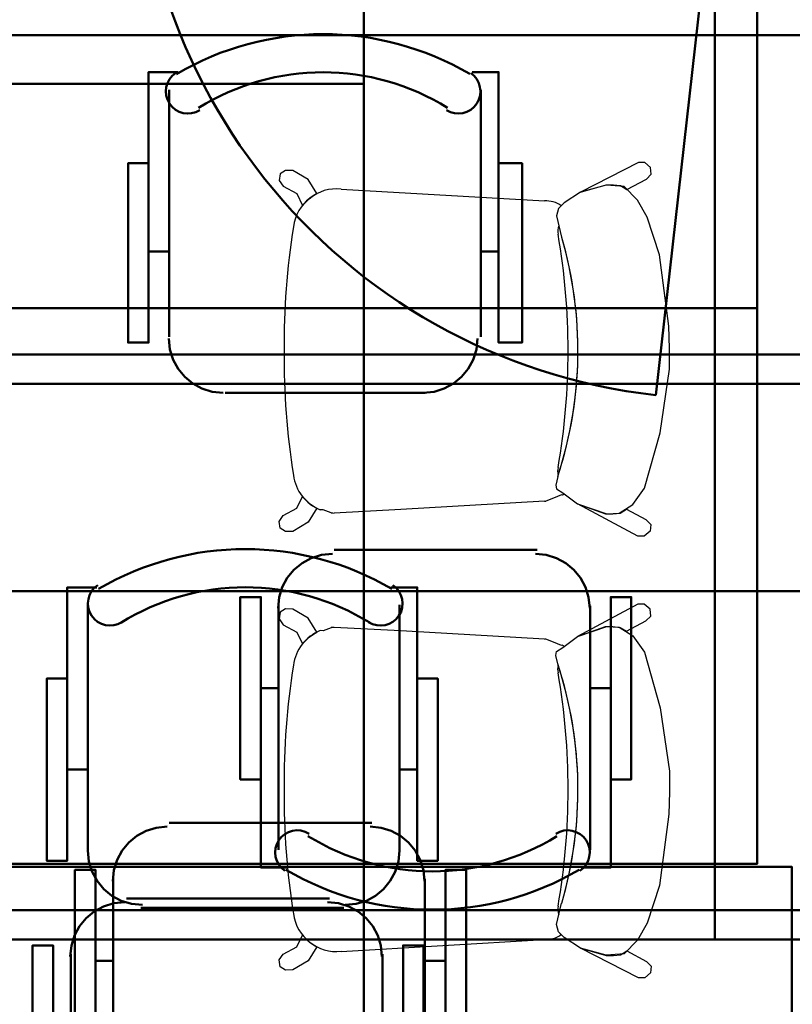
# Model space of a CAD drawing. Header units: metres. Extents: x -1 to 430, y -6 to 31.
# Tile 13 of 169: x 402.26 to 403.37, y 14.72 to 16.14. Entities that reach past the tile are written whole.
import ezdxf

# ---------------------------------------------------------------- set-up
doc = ezdxf.new("R2010")
doc.units = ezdxf.units.M
doc.linetypes.add('CONTINUA', pattern=[0])
for name, color, linetype, lineweight in [('3D P1 MURS NOUS', 7, 'CONTINUA', 25), ('P1 MOBLES', 7, 'CONTINUA', 25), ('P2 MOBLES 2D', 7, 'CONTINUA', 25), ('P3 MOBLES', 7, 'CONTINUA', 25), ('P4 MOBLES', 7, 'CONTINUA', 25), ('P5 MOBLES', 7, 'CONTINUA', 25), ('PA MOBLES', 7, 'CONTINUA', 25)]:
    doc.layers.add(name, color=color, linetype=linetype, lineweight=lineweight)

# ---------------------------------------------------------------- blocks, each defined once
blk = doc.blocks.new('OBJETO_COMPLEJO_47')
at = {"layer": 'P2 MOBLES 2D', "color": 202, "linetype": 'CONTINUA', "lineweight": 50, "transparency": 33554687}
for p, q in [((402.3299, 16.4393), (402.3299, 16.7906)), ((402.7787, 16.7906), (402.7787, 16.4393)), ((402.3045, 16.5578), (402.3299, 16.5578)), ((402.8083, 16.5578), (402.7787, 16.5578)), ((402.7025, 16.3588), (402.4104, 16.3588))]:
    blk.add_line(p, q, dxfattribs=at)
for points in [[(402.3045, 16.689), (402.2749, 16.689), (402.2749, 16.4266), (402.3045, 16.4266), (402.3045, 16.816), (402.3426, 16.816)], [(402.3391, 16.8204), (402.3342, 16.8164), (402.3303, 16.8115), (402.3275, 16.8062), (402.3257, 16.8004), (402.3251, 16.7943), (402.3256, 16.7883), (402.3273, 16.7823), (402.3303, 16.7766), (402.3343, 16.7717), (402.3391, 16.7677), (402.3444, 16.7648), (402.3502, 16.763), (402.3562, 16.7623), (402.3623, 16.7628), (402.3683, 16.7644), (402.374, 16.7673)], [(402.7291, 16.7673), (402.7348, 16.7644), (402.7408, 16.7628), (402.7469, 16.7623), (402.7529, 16.763), (402.7587, 16.7648), (402.764, 16.7677), (402.7688, 16.7717), (402.7728, 16.7766), (402.7758, 16.7823), (402.7775, 16.7883), (402.778, 16.7943), (402.7774, 16.8004), (402.7756, 16.8062), (402.7728, 16.8115), (402.7689, 16.8164), (402.764, 16.8204)], [(402.8083, 16.689), (402.8379, 16.689), (402.8379, 16.4266), (402.8083, 16.4266), (402.8083, 16.816), (402.766, 16.816)], [(402.3293, 16.4427), (402.3309, 16.4269), (402.3355, 16.4122), (402.3427, 16.3989), (402.3522, 16.3873), (402.3638, 16.3777), (402.3771, 16.3705), (402.3918, 16.366), (402.4076, 16.3644)], [(402.6997, 16.3644), (402.7155, 16.366), (402.7302, 16.3705), (402.7435, 16.3777), (402.7551, 16.3873), (402.7647, 16.3989), (402.7719, 16.4122), (402.7764, 16.4269), (402.778, 16.4427)]]:
    blk.add_lwpolyline(points, dxfattribs=at)
blk.add_lwpolyline([(403.257, 15.618), (401.8558, 15.618), (401.8558, 16.4181), (403.257, 16.4181), (403.257, 15.618)], close=True, dxfattribs=at)
for centre, radius, start, end in [((402.5516, 16.4599), 0.4167, 59.5738, 120.4458), ((402.5516, 16.4811), 0.3405, 58.2581, 121.7649)]:
    blk.add_arc(centre, radius, start, end, dxfattribs=at)
blk = doc.blocks.new('OBJETO_COMPLEJO_48')
at = {"layer": 'P2 MOBLES 2D', "color": 202, "linetype": 'CONTINUA', "lineweight": 50, "transparency": 33554687}
for p, q in [((402.7025, 14.8772), (402.4104, 14.8772)), ((402.3299, 14.7968), (402.3299, 14.4455)), ((402.7787, 14.4455), (402.7787, 14.7968)), ((402.3045, 14.6783), (402.3299, 14.6783)), ((402.8083, 14.6783), (402.7787, 14.6783))]:
    blk.add_line(p, q, dxfattribs=at)
blk.add_lwpolyline([(403.257, 15.618), (401.8558, 15.618), (401.8558, 14.818), (403.257, 14.818), (403.257, 15.618)], close=True, dxfattribs=at)
for points in [[(402.3293, 14.7934), (402.3309, 14.8092), (402.3355, 14.8239), (402.3427, 14.8372), (402.3522, 14.8488), (402.3638, 14.8583), (402.3771, 14.8656), (402.3918, 14.8701), (402.4076, 14.8717)], [(402.6997, 14.8717), (402.7155, 14.8701), (402.7302, 14.8656), (402.7435, 14.8583), (402.7551, 14.8488), (402.7647, 14.8372), (402.7719, 14.8239), (402.7764, 14.8092), (402.778, 14.7934)], [(402.3045, 14.547), (402.2749, 14.547), (402.2749, 14.8095), (402.3045, 14.8095), (402.3045, 14.4201), (402.3426, 14.4201)], [(402.8083, 14.547), (402.8379, 14.547), (402.8379, 14.8095), (402.8083, 14.8095), (402.8083, 14.4201), (402.766, 14.4201)], [(402.3391, 14.4157), (402.3342, 14.4197), (402.3303, 14.4245), (402.3275, 14.4299), (402.3257, 14.4357), (402.3251, 14.4417), (402.3256, 14.4478), (402.3273, 14.4538), (402.3303, 14.4594), (402.3343, 14.4644), (402.3391, 14.4684), (402.3444, 14.4713), (402.3502, 14.4731), (402.3562, 14.4738), (402.3623, 14.4733), (402.3683, 14.4716), (402.374, 14.4688)], [(402.7291, 14.4688), (402.7348, 14.4716), (402.7408, 14.4733), (402.7469, 14.4738), (402.7529, 14.4731), (402.7587, 14.4713), (402.764, 14.4684), (402.7688, 14.4644), (402.7728, 14.4594), (402.7758, 14.4538), (402.7775, 14.4478), (402.778, 14.4417), (402.7774, 14.4357), (402.7756, 14.4299), (402.7728, 14.4245), (402.7689, 14.4197), (402.764, 14.4157)]]:
    blk.add_lwpolyline(points, dxfattribs=at)
for centre, radius, start, end in [((402.5516, 14.755), 0.3405, 238.2351, 301.7419), ((402.5516, 14.7762), 0.4167, 239.5542, 300.4262)]:
    blk.add_arc(centre, radius, start, end, dxfattribs=at)
blk = doc.blocks.new('OBJETO_COMPLEJO_49')
at = {"layer": 'P2 MOBLES 2D', "color": 202, "linetype": 'CONTINUA', "lineweight": 50, "transparency": 33554687}
for p, q in [((403.7311, 16.4393), (403.7311, 16.7906)), ((404.1798, 16.7906), (404.1798, 16.4393)), ((403.7057, 16.5578), (403.7311, 16.5578)), ((404.2095, 16.5578), (404.1798, 16.5578)), ((404.1036, 16.3588), (403.8116, 16.3588))]:
    blk.add_line(p, q, dxfattribs=at)
for points in [[(403.7057, 16.689), (403.6761, 16.689), (403.6761, 16.4266), (403.7057, 16.4266), (403.7057, 16.816), (403.7438, 16.816)], [(403.7403, 16.8204), (403.7354, 16.8164), (403.7315, 16.8115), (403.7286, 16.8062), (403.7269, 16.8004), (403.7262, 16.7943), (403.7268, 16.7883), (403.7285, 16.7823), (403.7314, 16.7766), (403.7355, 16.7717), (403.7402, 16.7677), (403.7456, 16.7648), (403.7514, 16.763), (403.7574, 16.7623), (403.7635, 16.7628), (403.7694, 16.7644), (403.7751, 16.7673)], [(404.1303, 16.7673), (404.136, 16.7644), (404.142, 16.7628), (404.1481, 16.7623), (404.1541, 16.763), (404.1599, 16.7648), (404.1652, 16.7677), (404.17, 16.7717), (404.174, 16.7766), (404.177, 16.7823), (404.1787, 16.7883), (404.1792, 16.7943), (404.1786, 16.8004), (404.1768, 16.8062), (404.174, 16.8115), (404.1701, 16.8164), (404.1651, 16.8204)], [(404.2095, 16.689), (404.2391, 16.689), (404.2391, 16.4266), (404.2095, 16.4266), (404.2095, 16.816), (404.1671, 16.816)], [(403.7305, 16.4427), (403.7321, 16.4269), (403.7366, 16.4122), (403.7439, 16.3989), (403.7534, 16.3873), (403.765, 16.3777), (403.7783, 16.3705), (403.793, 16.366), (403.8088, 16.3644)], [(404.1009, 16.3644), (404.1167, 16.366), (404.1314, 16.3705), (404.1447, 16.3777), (404.1563, 16.3873), (404.1658, 16.3989), (404.1731, 16.4122), (404.1776, 16.4269), (404.1792, 16.4427)]]:
    blk.add_lwpolyline(points, dxfattribs=at)
blk.add_lwpolyline([(404.6582, 15.618), (403.257, 15.618), (403.257, 16.4181), (404.6582, 16.4181), (404.6582, 15.618)], close=True, dxfattribs=at)
for centre, radius, start, end in [((403.9528, 16.4599), 0.4167, 59.5738, 120.4458), ((403.9528, 16.4811), 0.3405, 58.2581, 121.7649)]:
    blk.add_arc(centre, radius, start, end, dxfattribs=at)
blk = doc.blocks.new('OBJETO_COMPLEJO_50')
at = {"layer": 'P2 MOBLES 2D', "color": 202, "linetype": 'CONTINUA', "lineweight": 50, "transparency": 33554687}
for p, q in [((404.1036, 14.8772), (403.8116, 14.8772)), ((403.7311, 14.7968), (403.7311, 14.4455)), ((404.1798, 14.4455), (404.1798, 14.7968)), ((403.7057, 14.6783), (403.7311, 14.6783)), ((404.2095, 14.6783), (404.1798, 14.6783))]:
    blk.add_line(p, q, dxfattribs=at)
blk.add_lwpolyline([(404.6582, 15.618), (403.257, 15.618), (403.257, 14.818), (404.6582, 14.818), (404.6582, 15.618)], close=True, dxfattribs=at)
for points in [[(403.7305, 14.7934), (403.7321, 14.8092), (403.7366, 14.8239), (403.7439, 14.8372), (403.7534, 14.8488), (403.765, 14.8583), (403.7783, 14.8656), (403.793, 14.8701), (403.8088, 14.8717)], [(404.1009, 14.8717), (404.1167, 14.8701), (404.1314, 14.8656), (404.1447, 14.8583), (404.1563, 14.8488), (404.1658, 14.8372), (404.1731, 14.8239), (404.1776, 14.8092), (404.1792, 14.7934)], [(403.7057, 14.547), (403.6761, 14.547), (403.6761, 14.8095), (403.7057, 14.8095), (403.7057, 14.4201), (403.7438, 14.4201)], [(404.2095, 14.547), (404.2391, 14.547), (404.2391, 14.8095), (404.2095, 14.8095), (404.2095, 14.4201), (404.1671, 14.4201)], [(403.7403, 14.4157), (403.7354, 14.4197), (403.7315, 14.4245), (403.7286, 14.4299), (403.7269, 14.4357), (403.7262, 14.4417), (403.7268, 14.4478), (403.7285, 14.4538), (403.7314, 14.4594), (403.7355, 14.4644), (403.7402, 14.4684), (403.7456, 14.4713), (403.7514, 14.4731), (403.7574, 14.4738), (403.7635, 14.4733), (403.7694, 14.4716), (403.7751, 14.4688)], [(404.1303, 14.4688), (404.136, 14.4716), (404.142, 14.4733), (404.1481, 14.4738), (404.1541, 14.4731), (404.1599, 14.4713), (404.1652, 14.4684), (404.17, 14.4644), (404.174, 14.4594), (404.177, 14.4538), (404.1787, 14.4478), (404.1792, 14.4417), (404.1786, 14.4357), (404.1768, 14.4299), (404.174, 14.4245), (404.1701, 14.4197), (404.1651, 14.4157)]]:
    blk.add_lwpolyline(points, dxfattribs=at)
for centre, radius, start, end in [((403.9528, 14.755), 0.3405, 238.2351, 301.7419), ((403.9528, 14.7762), 0.4167, 239.5542, 300.4262)]:
    blk.add_arc(centre, radius, start, end, dxfattribs=at)
blk = doc.blocks.new('OBJETO_COMPLEJO_129')
at = {"layer": 'P4 MOBLES', "color": 202, "linetype": 'CONTINUA', "lineweight": 50, "transparency": 33554687}
for p, q in [((402.629, 16.9408), (402.629, 17.2921)), ((403.0777, 17.2921), (403.0777, 16.9408)), ((402.6036, 17.0593), (402.629, 17.0593)), ((403.1074, 17.0593), (403.0777, 17.0593)), ((403.0015, 16.8603), (402.7094, 16.8603))]:
    blk.add_line(p, q, dxfattribs=at)
for points in [[(402.6382, 17.3219), (402.6333, 17.3178), (402.6294, 17.313), (402.6265, 17.3076), (402.6248, 17.3018), (402.6241, 17.2958), (402.6247, 17.2898), (402.6264, 17.2838), (402.6293, 17.2781), (402.6334, 17.2732), (402.6381, 17.2692), (402.6435, 17.2663), (402.6493, 17.2645), (402.6553, 17.2638), (402.6614, 17.2643), (402.6673, 17.2659), (402.673, 17.2688)], [(403.0282, 17.2688), (403.0339, 17.2659), (403.0399, 17.2643), (403.046, 17.2638), (403.052, 17.2645), (403.0578, 17.2663), (403.0631, 17.2692), (403.0679, 17.2732), (403.0719, 17.2781), (403.0749, 17.2838), (403.0766, 17.2898), (403.0771, 17.2958), (403.0765, 17.3018), (403.0747, 17.3076), (403.0719, 17.313), (403.068, 17.3178), (403.063, 17.3219)], [(402.6036, 17.1905), (402.574, 17.1905), (402.574, 16.9281), (402.6036, 16.9281), (402.6036, 17.3175), (402.6417, 17.3175)], [(403.1074, 17.1905), (403.137, 17.1905), (403.137, 16.9281), (403.1074, 16.9281), (403.1074, 17.3175), (403.065, 17.3175)], [(402.6284, 16.9442), (402.63, 16.9284), (402.6345, 16.9137), (402.6417, 16.9004), (402.6513, 16.8888), (402.6629, 16.8792), (402.6762, 16.872), (402.6909, 16.8675), (402.7067, 16.8659)], [(402.9988, 16.8659), (403.0146, 16.8675), (403.0293, 16.872), (403.0426, 16.8792), (403.0542, 16.8888), (403.0637, 16.9004), (403.0709, 16.9137), (403.0755, 16.9284), (403.0771, 16.9442)]]:
    blk.add_lwpolyline(points, dxfattribs=at)
blk.add_lwpolyline([(403.5561, 16.1195), (402.1549, 16.1195), (402.1549, 16.9196), (403.5561, 16.9196), (403.5561, 16.1195)], close=True, dxfattribs=at)
for centre, radius, start, end in [((402.8507, 16.9614), 0.4167, 59.5738, 120.4458), ((402.8507, 16.9826), 0.3405, 58.2581, 121.7649)]:
    blk.add_arc(centre, radius, start, end, dxfattribs=at)
blk = doc.blocks.new('OBJETO_COMPLEJO_130')
at = {"layer": 'P4 MOBLES', "color": 202, "linetype": 'CONTINUA', "lineweight": 50, "transparency": 33554687}
for p, q in [((403.0015, 15.3787), (402.7094, 15.3787)), ((402.629, 15.2983), (402.629, 14.9469)), ((403.0777, 14.9469), (403.0777, 15.2983)), ((402.6036, 15.1798), (402.629, 15.1798)), ((403.1074, 15.1798), (403.0777, 15.1798))]:
    blk.add_line(p, q, dxfattribs=at)
blk.add_lwpolyline([(403.5561, 16.1195), (402.1549, 16.1195), (402.1549, 15.3195), (403.5561, 15.3195), (403.5561, 16.1195)], close=True, dxfattribs=at)
for points in [[(402.6284, 15.2949), (402.63, 15.3107), (402.6345, 15.3254), (402.6417, 15.3387), (402.6513, 15.3503), (402.6629, 15.3598), (402.6762, 15.367), (402.6909, 15.3716), (402.7067, 15.3732)], [(402.9988, 15.3732), (403.0146, 15.3716), (403.0293, 15.367), (403.0426, 15.3598), (403.0542, 15.3503), (403.0637, 15.3387), (403.0709, 15.3254), (403.0755, 15.3107), (403.0771, 15.2949)], [(402.6036, 15.0485), (402.574, 15.0485), (402.574, 15.311), (402.6036, 15.311), (402.6036, 14.9215), (402.6417, 14.9215)], [(403.1074, 15.0485), (403.137, 15.0485), (403.137, 15.311), (403.1074, 15.311), (403.1074, 14.9215), (403.065, 14.9215)], [(402.6382, 14.9171), (402.6333, 14.9212), (402.6294, 14.926), (402.6265, 14.9314), (402.6248, 14.9372), (402.6241, 14.9432), (402.6247, 14.9493), (402.6264, 14.9553), (402.6293, 14.9609), (402.6334, 14.9659), (402.6381, 14.9698), (402.6435, 14.9727), (402.6493, 14.9746), (402.6553, 14.9753), (402.6614, 14.9748), (402.6673, 14.9731), (402.673, 14.9702)], [(403.0282, 14.9702), (403.0339, 14.9731), (403.0399, 14.9748), (403.046, 14.9753), (403.052, 14.9746), (403.0578, 14.9727), (403.0631, 14.9698), (403.0679, 14.9659), (403.0719, 14.9609), (403.0749, 14.9553), (403.0766, 14.9493), (403.0771, 14.9432), (403.0765, 14.9372), (403.0747, 14.9314), (403.0719, 14.926), (403.068, 14.9212), (403.063, 14.9171)]]:
    blk.add_lwpolyline(points, dxfattribs=at)
for centre, radius, start, end in [((402.8507, 15.2565), 0.3405, 238.2351, 301.7419), ((402.8507, 15.2777), 0.4167, 239.5542, 300.4262)]:
    blk.add_arc(centre, radius, start, end, dxfattribs=at)
blk = doc.blocks.new('OBJETO_COMPLEJO_207')
at = {"layer": 'P5 MOBLES', "color": 202, "linetype": 'CONTINUA', "lineweight": 50, "transparency": 33554687}
for p, q in [((402.7636, 14.986), (402.4715, 14.986)), ((402.3911, 14.9056), (402.3911, 14.5542)), ((402.8398, 14.5542), (402.8398, 14.9056)), ((402.3657, 14.7871), (402.3911, 14.7871)), ((402.8694, 14.7871), (402.8398, 14.7871))]:
    blk.add_line(p, q, dxfattribs=at)
blk.add_lwpolyline([(403.3181, 15.7268), (401.917, 15.7268), (401.917, 14.9268), (403.3181, 14.9268), (403.3181, 15.7268)], close=True, dxfattribs=at)
for points in [[(402.3904, 14.9022), (402.392, 14.918), (402.3966, 14.9327), (402.4038, 14.946), (402.4134, 14.9576), (402.425, 14.9671), (402.4383, 14.9743), (402.453, 14.9789), (402.4687, 14.9805)], [(402.7608, 14.9805), (402.7766, 14.9789), (402.7913, 14.9743), (402.8046, 14.9671), (402.8162, 14.9576), (402.8258, 14.946), (402.833, 14.9327), (402.8376, 14.918), (402.8392, 14.9022)], [(402.3657, 14.6558), (402.336, 14.6558), (402.336, 14.9183), (402.3657, 14.9183), (402.3657, 14.5288), (402.4038, 14.5288)], [(402.8694, 14.6558), (402.8991, 14.6558), (402.8991, 14.9183), (402.8694, 14.9183), (402.8694, 14.5288), (402.8271, 14.5288)], [(402.4003, 14.5244), (402.3953, 14.5285), (402.3914, 14.5333), (402.3886, 14.5387), (402.3868, 14.5445), (402.3862, 14.5505), (402.3867, 14.5566), (402.3884, 14.5626), (402.3914, 14.5682), (402.3954, 14.5732), (402.4002, 14.5771), (402.4055, 14.58), (402.4113, 14.5819), (402.4173, 14.5826), (402.4234, 14.5821), (402.4294, 14.5804), (402.4351, 14.5775)], [(402.7903, 14.5775), (402.796, 14.5804), (402.8019, 14.5821), (402.808, 14.5826), (402.814, 14.5819), (402.8198, 14.58), (402.8252, 14.5771), (402.8299, 14.5732), (402.834, 14.5682), (402.8369, 14.5626), (402.8386, 14.5566), (402.8392, 14.5505), (402.8385, 14.5445), (402.8368, 14.5387), (402.8339, 14.5333), (402.83, 14.5285), (402.8251, 14.5244)]]:
    blk.add_lwpolyline(points, dxfattribs=at)
for centre, radius, start, end in [((402.6128, 14.8638), 0.3405, 238.2351, 301.7419), ((402.6128, 14.885), 0.4167, 239.5542, 300.4262)]:
    blk.add_arc(centre, radius, start, end, dxfattribs=at)
blk = doc.blocks.new('OBJETO_COMPLEJO_209')
at = {"layer": 'P5 MOBLES', "color": 202, "linetype": 'CONTINUA', "lineweight": 50, "transparency": 33554687}
for p, q in [((402.3911, 16.5481), (402.3911, 16.8994)), ((402.8398, 16.8994), (402.8398, 16.5481)), ((402.3657, 16.6666), (402.3911, 16.6666)), ((402.8694, 16.6666), (402.8398, 16.6666)), ((402.7636, 16.4676), (402.4715, 16.4676))]:
    blk.add_line(p, q, dxfattribs=at)
for points in [[(402.3657, 16.7978), (402.336, 16.7978), (402.336, 16.5354), (402.3657, 16.5354), (402.3657, 16.9248), (402.4038, 16.9248)], [(402.4003, 16.9292), (402.3953, 16.9251), (402.3914, 16.9203), (402.3886, 16.9149), (402.3868, 16.9091), (402.3862, 16.9031), (402.3867, 16.897), (402.3884, 16.8911), (402.3914, 16.8854), (402.3954, 16.8805), (402.4002, 16.8765), (402.4055, 16.8736), (402.4113, 16.8718), (402.4173, 16.8711), (402.4234, 16.8716), (402.4294, 16.8732), (402.4351, 16.8761)], [(402.7903, 16.8761), (402.796, 16.8732), (402.8019, 16.8716), (402.808, 16.8711), (402.814, 16.8718), (402.8198, 16.8736), (402.8252, 16.8765), (402.8299, 16.8805), (402.834, 16.8854), (402.8369, 16.8911), (402.8386, 16.897), (402.8392, 16.9031), (402.8385, 16.9091), (402.8368, 16.9149), (402.8339, 16.9203), (402.83, 16.9251), (402.8251, 16.9292)], [(402.8694, 16.7978), (402.8991, 16.7978), (402.8991, 16.5354), (402.8694, 16.5354), (402.8694, 16.9248), (402.8271, 16.9248)], [(402.3904, 16.5515), (402.392, 16.5357), (402.3966, 16.521), (402.4038, 16.5077), (402.4134, 16.4961), (402.425, 16.4865), (402.4383, 16.4793), (402.453, 16.4747), (402.4687, 16.4732)], [(402.7608, 16.4732), (402.7766, 16.4747), (402.7913, 16.4793), (402.8046, 16.4865), (402.8162, 16.4961), (402.8258, 16.5077), (402.833, 16.521), (402.8376, 16.5357), (402.8392, 16.5515)]]:
    blk.add_lwpolyline(points, dxfattribs=at)
blk.add_lwpolyline([(403.3181, 15.7268), (401.917, 15.7268), (401.917, 16.5269), (403.3181, 16.5269), (403.3181, 15.7268)], close=True, dxfattribs=at)
for centre, radius, start, end in [((402.6128, 16.5687), 0.4167, 59.5738, 120.4458), ((402.6128, 16.5898), 0.3405, 58.2581, 121.7649)]:
    blk.add_arc(centre, radius, start, end, dxfattribs=at)

msp = doc.modelspace()

# ---------------------------------------------------------------- linework, layer by layer
at = {"layer": '3D P1 MURS NOUS', "color": 4, "linetype": 'CONTINUA', "lineweight": 50, "transparency": 33554687}
msp.add_line((403.2663, 16.4362), (403.1723, 15.6015), dxfattribs=at)
msp.add_arc((403.2663, 16.4362), 0.84, 173.573, 263.573, dxfattribs=at)
at = {"layer": 'P1 MOBLES', "color": 202, "linetype": 'CONTINUA', "lineweight": 50, "transparency": 33554687}
for p, q in [((402.3546, 14.944), (402.3546, 15.2995)), ((402.8034, 15.2995), (402.8034, 14.944)), ((402.325, 15.0625), (402.3546, 15.0625)), ((402.8288, 15.0625), (402.8034, 15.0625)), ((402.7229, 14.8635), (402.4308, 14.8635))]:
    msp.add_line(p, q, dxfattribs=at)
for points in [[(402.325, 15.1937), (402.2954, 15.1937), (402.2954, 14.9313), (402.325, 14.9313), (402.325, 15.3249), (402.3673, 15.3249)], [(402.3687, 15.328), (402.3638, 15.324), (402.3599, 15.3192), (402.357, 15.3138), (402.3553, 15.308), (402.3546, 15.3019), (402.3552, 15.2959), (402.3569, 15.2899), (402.3598, 15.2843), (402.3639, 15.2793), (402.3686, 15.2753), (402.374, 15.2724), (402.3798, 15.2706), (402.3858, 15.2699), (402.3919, 15.2704), (402.3978, 15.272), (402.4035, 15.2749)], [(402.7587, 15.2749), (402.7644, 15.272), (402.7704, 15.2704), (402.7765, 15.2699), (402.7825, 15.2706), (402.7882, 15.2724), (402.7936, 15.2753), (402.7984, 15.2793), (402.8024, 15.2843), (402.8054, 15.2899), (402.8071, 15.2959), (402.8076, 15.3019), (402.807, 15.308), (402.8052, 15.3138), (402.8024, 15.3192), (402.7984, 15.324), (402.7935, 15.328)], [(402.8288, 15.1937), (402.8584, 15.1937), (402.8584, 14.9313), (402.8288, 14.9313), (402.8288, 15.3249), (402.7907, 15.3249)], [(402.3546, 14.9461), (402.3562, 14.9303), (402.3608, 14.9156), (402.368, 14.9023), (402.3776, 14.8907), (402.3892, 14.8811), (402.4025, 14.8739), (402.4172, 14.8693), (402.433, 14.8678)], [(402.725, 14.8678), (402.7408, 14.8693), (402.7555, 14.8739), (402.7688, 14.8811), (402.7804, 14.8907), (402.79, 14.9023), (402.7972, 14.9156), (402.8018, 14.9303), (402.8034, 14.9461)]]:
    msp.add_lwpolyline(points, dxfattribs=at)
msp.add_lwpolyline([(403.368, 14.1227), (401.968, 14.1227), (401.968, 14.9228), (403.368, 14.9228), (403.368, 14.1227)], close=True, dxfattribs=at)
for centre, radius, start, end in [((402.5812, 14.9633), 0.4167, 59.5738, 120.4459), ((402.5812, 14.9845), 0.3405, 58.258, 121.7655)]:
    msp.add_arc(centre, radius, start, end, dxfattribs=at)
at = {"layer": 'P3 MOBLES', "color": 202, "linetype": 'CONTINUA', "lineweight": 50, "transparency": 33554687}
for p, q in [((402.4717, 15.6855), (402.4717, 16.0411)), ((402.9204, 16.0411), (402.9204, 15.6855)), ((402.442, 15.8083), (402.4717, 15.8083)), ((402.9458, 15.8083), (402.9204, 15.8083)), ((402.84, 15.6051), (402.5521, 15.6051))]:
    msp.add_line(p, q, dxfattribs=at)
for points in [[(402.442, 15.9353), (402.4124, 15.9353), (402.4124, 15.6771), (402.442, 15.6771), (402.442, 16.0665), (402.4844, 16.0665)], [(402.4809, 16.065), (402.4759, 16.061), (402.472, 16.0561), (402.4692, 16.0508), (402.4674, 16.045), (402.4668, 16.0389), (402.4673, 16.0329), (402.469, 16.0269), (402.472, 16.0212), (402.476, 16.0163), (402.4808, 16.0123), (402.4861, 16.0094), (402.4919, 16.0076), (402.4979, 16.0069), (402.504, 16.0074), (402.51, 16.009), (402.5157, 16.0119)], [(402.8709, 16.0119), (402.8766, 16.009), (402.8825, 16.0074), (402.8886, 16.0069), (402.8946, 16.0076), (402.9004, 16.0094), (402.9058, 16.0123), (402.9105, 16.0163), (402.9146, 16.0212), (402.9175, 16.0269), (402.9192, 16.0329), (402.9197, 16.0389), (402.9191, 16.045), (402.9174, 16.0508), (402.9145, 16.0561), (402.9106, 16.061), (402.9057, 16.065)], [(402.9458, 15.9353), (402.9797, 15.9353), (402.9797, 15.6771), (402.9458, 15.6771), (402.9458, 16.0665), (402.9077, 16.0665)], [(402.471, 15.6831), (402.4726, 15.6673), (402.4772, 15.6526), (402.4844, 15.6393), (402.494, 15.6277), (402.5055, 15.6181), (402.5188, 15.6109), (402.5335, 15.6063), (402.5493, 15.6047)], [(402.8372, 15.6047), (402.853, 15.6063), (402.8677, 15.6109), (402.881, 15.6181), (402.8926, 15.6277), (402.9021, 15.6393), (402.9094, 15.6526), (402.9139, 15.6673), (402.9155, 15.6831)]]:
    msp.add_lwpolyline(points, dxfattribs=at)
for points in [[(403.386, 14.8601), (401.9849, 14.8601), (401.9849, 15.6601), (403.386, 15.6601), (403.386, 14.8601)], [(403.386, 14.8601), (401.9849, 14.8601), (401.9849, 14.06), (403.386, 14.06), (403.386, 14.8601)]]:
    msp.add_lwpolyline(points, close=True, dxfattribs=at)
for centre, radius, start, end in [((402.6933, 15.7045), 0.4167, 59.5737, 120.4454), ((402.6933, 15.7257), 0.3405, 58.2582, 121.7651)]:
    msp.add_arc(centre, radius, start, end, dxfattribs=at)
at = {"layer": 'PA MOBLES', "color": 180, "transparency": 33554687}
for p, q in [((403.1473, 15.9365), (403.064, 15.8936)), ((403.1563, 15.9365), (403.1473, 15.9365)), ((403.1646, 15.9292), (403.1563, 15.9365)), ((403.1657, 15.9195), (403.1646, 15.9292)), ((402.6316, 15.9203), (402.6301, 15.9106)), ((402.6389, 15.9251), (402.6316, 15.9203)), ((402.6497, 15.9248), (402.6389, 15.9251)), ((402.6719, 15.9118), (402.6497, 15.9248)), ((403.1587, 15.9126), (403.1657, 15.9195)), ((402.6301, 15.9106), (402.6358, 15.9021)), ((402.6358, 15.9021), (402.6554, 15.8916)), ((402.6842, 15.8916), (402.6719, 15.9118)), ((403.064, 15.8936), (403.1006, 15.9044)), ((403.1006, 15.9039), (403.064, 15.8936)), ((403.1006, 15.9044), (403.1113, 15.9044)), ((403.1269, 15.902), (403.1006, 15.9039)), ((403.1113, 15.9044), (403.1214, 15.9032)), ((403.1214, 15.9032), (403.1307, 15.8977)), ((403.1457, 15.8823), (403.1269, 15.902)), ((403.1307, 15.8977), (403.1587, 15.9126)), ((402.6554, 15.8916), (402.6635, 15.8746)), ((402.6731, 15.8843), (402.6795, 15.8887)), ((402.6795, 15.8887), (402.6842, 15.8916)), ((402.7194, 15.8982), (403.012, 15.8812)), ((403.064, 15.8936), (403.0405, 15.8785)), ((402.6635, 15.8746), (402.6731, 15.8843)), ((403.0405, 15.8785), (403.032, 15.8701)), ((403.0361, 15.8741), (403.032, 15.8701)), ((403.1598, 15.8578), (403.1457, 15.8823)), ((403.032, 15.8701), (403.0292, 15.8597)), ((403.032, 15.8701), (403.0292, 15.8597)), ((403.0292, 15.8597), (403.0327, 15.8454)), ((403.0292, 15.8597), (403.0367, 15.8287)), ((403.0327, 15.8454), (403.0367, 15.8287)), ((403.1777, 15.8033), (403.1598, 15.8578)), ((403.1908, 15.7007), (403.1777, 15.8033)), ((403.1918, 15.6688), (403.1908, 15.7007)), ((403.1918, 15.6387), (403.1918, 15.6688)), ((403.1786, 15.5474), (403.1918, 15.6387)), ((403.1561, 15.4675), (403.1786, 15.5474)), ((403.0311, 15.4844), (403.0283, 15.4722)), ((403.0311, 15.4844), (403.0283, 15.4722)), ((403.0283, 15.4722), (403.0292, 15.4665)), ((403.0283, 15.4722), (403.0292, 15.4665)), ((403.0292, 15.4665), (403.0386, 15.4609)), ((403.0292, 15.4665), (403.0386, 15.4609)), ((403.1391, 15.444), (403.1561, 15.4675)), ((402.6554, 15.4387), (402.6635, 15.4557)), ((402.6635, 15.4557), (402.6731, 15.4461)), ((403.012, 15.4491), (402.8051, 15.4371)), ((403.0248, 15.4532), (403.0137, 15.4491)), ((403.0364, 15.4582), (403.0248, 15.4532)), ((403.0378, 15.4575), (403.0364, 15.4582)), ((403.0386, 15.4609), (403.0403, 15.4596)), ((403.0386, 15.4609), (403.0593, 15.4449)), ((402.6358, 15.4282), (402.6554, 15.4387)), ((402.6842, 15.4387), (402.6719, 15.4186)), ((402.6731, 15.4461), (402.6795, 15.4416)), ((402.6795, 15.4416), (402.6842, 15.4387)), ((402.6933, 15.4367), (402.6891, 15.4366)), ((402.705, 15.4323), (402.6933, 15.4367)), ((402.8051, 15.4371), (402.7093, 15.4319)), ((403.0593, 15.4449), (403.1016, 15.4308)), ((403.1466, 15.3986), (403.0593, 15.4449)), ((403.0593, 15.4449), (403.0999, 15.4307)), ((403.1194, 15.4317), (403.1391, 15.444)), ((403.1207, 15.4319), (403.13, 15.4374)), ((403.13, 15.4374), (403.158, 15.4225)), ((402.6301, 15.4197), (402.6358, 15.4282)), ((402.6316, 15.41), (402.6301, 15.4197)), ((403.0999, 15.4307), (403.1106, 15.4307)), ((403.1016, 15.4308), (403.1194, 15.4317)), ((403.1106, 15.4307), (403.1207, 15.4319)), ((403.158, 15.4225), (403.1649, 15.4156)), ((402.6389, 15.4052), (402.6316, 15.41)), ((402.6497, 15.4055), (402.6389, 15.4052)), ((402.6719, 15.4186), (402.6497, 15.4055)), ((403.1639, 15.4059), (403.1556, 15.3986)), ((403.1649, 15.4156), (403.1639, 15.4059)), ((403.1556, 15.3986), (403.1466, 15.3986)), ((402.6389, 15.294), (402.6316, 15.2891)), ((402.6497, 15.2937), (402.6389, 15.294)), ((402.6719, 15.2806), (402.6497, 15.2937)), ((403.1466, 15.3006), (403.0593, 15.2543)), ((403.1556, 15.3006), (403.1466, 15.3006)), ((403.1639, 15.2933), (403.1556, 15.3006)), ((403.1649, 15.2836), (403.1639, 15.2933)), ((402.6316, 15.2891), (402.6301, 15.2795)), ((402.6301, 15.2795), (402.6358, 15.271)), ((402.6842, 15.2605), (402.6719, 15.2806)), ((403.158, 15.2767), (403.1649, 15.2836)), ((402.6358, 15.271), (402.6554, 15.2605)), ((402.705, 15.2668), (402.6933, 15.2625)), ((402.8051, 15.2621), (402.7093, 15.2672)), ((403.0593, 15.2543), (403.0999, 15.2685)), ((403.0593, 15.2543), (403.1016, 15.2684)), ((403.0999, 15.2685), (403.1106, 15.2685)), ((403.1016, 15.2684), (403.1194, 15.2674)), ((403.1106, 15.2685), (403.1207, 15.2673)), ((403.1194, 15.2674), (403.1391, 15.2552)), ((403.1207, 15.2673), (403.13, 15.2618)), ((403.13, 15.2618), (403.158, 15.2767)), ((402.6554, 15.2605), (402.6635, 15.2435)), ((402.6635, 15.2435), (402.6731, 15.2531)), ((402.6731, 15.2531), (402.6795, 15.2576)), ((402.6795, 15.2576), (402.6842, 15.2605)), ((402.6933, 15.2625), (402.6891, 15.2626)), ((403.012, 15.2501), (402.8051, 15.2621)), ((403.0248, 15.2459), (403.0137, 15.2501)), ((403.0386, 15.2383), (403.0593, 15.2543)), ((403.1391, 15.2552), (403.1561, 15.2317)), ((403.0364, 15.241), (403.0248, 15.2459)), ((403.0292, 15.2326), (403.0386, 15.2383)), ((403.0292, 15.2326), (403.0386, 15.2383)), ((403.0378, 15.2417), (403.0364, 15.241)), ((403.0386, 15.2383), (403.0403, 15.2396)), ((403.0283, 15.227), (403.0292, 15.2326)), ((403.0283, 15.227), (403.0292, 15.2326)), ((403.0311, 15.2148), (403.0283, 15.227)), ((403.0311, 15.2148), (403.0283, 15.227)), ((403.1561, 15.2317), (403.1786, 15.1517)), ((403.1786, 15.1517), (403.1918, 15.0605)), ((403.1918, 15.0605), (403.1918, 15.0304)), ((403.1918, 15.0304), (403.1908, 14.9984)), ((403.1908, 14.9984), (403.1777, 14.8959)), ((403.1777, 14.8959), (403.1598, 14.8414)), ((403.0292, 14.8395), (403.0367, 14.8705)), ((403.0327, 14.8538), (403.0367, 14.8705)), ((403.0292, 14.8395), (403.0327, 14.8538)), ((403.032, 14.8291), (403.0292, 14.8395)), ((403.032, 14.8291), (403.0292, 14.8395)), ((403.1598, 14.8414), (403.1457, 14.8169)), ((402.6554, 14.8076), (402.6635, 14.8245)), ((402.6635, 14.8245), (402.6731, 14.8149)), ((403.0361, 14.825), (403.032, 14.8291)), ((403.0405, 14.8207), (403.032, 14.8291)), ((402.6731, 14.8149), (402.6795, 14.8104)), ((402.6795, 14.8104), (402.6842, 14.8075)), ((402.7194, 14.801), (403.012, 14.818)), ((403.064, 14.8056), (403.0405, 14.8207)), ((403.1457, 14.8169), (403.1269, 14.7972)), ((402.6301, 14.7886), (402.6358, 14.7971)), ((402.6358, 14.7971), (402.6554, 14.8076)), ((402.6842, 14.8075), (402.6719, 14.7874)), ((403.1006, 14.7953), (403.064, 14.8056)), ((403.1473, 14.7627), (403.064, 14.8056)), ((403.064, 14.8056), (403.1006, 14.7948)), ((403.1269, 14.7972), (403.1006, 14.7953)), ((403.1113, 14.7948), (403.1214, 14.796)), ((403.1214, 14.796), (403.1307, 14.8015)), ((403.1307, 14.8015), (403.1587, 14.7866)), ((402.6316, 14.7789), (402.6301, 14.7886)), ((402.6719, 14.7874), (402.6497, 14.7744)), ((403.1006, 14.7948), (403.1113, 14.7948)), ((403.1587, 14.7866), (403.1657, 14.7797)), ((402.6389, 14.7741), (402.6316, 14.7789)), ((402.6497, 14.7744), (402.6389, 14.7741)), ((403.1646, 14.77), (403.1563, 14.7627)), ((403.1657, 14.7797), (403.1646, 14.77)), ((403.1563, 14.7627), (403.1473, 14.7627))]:
    msp.add_line(p, q, dxfattribs=at)
at = {"layer": 'PA MOBLES', "lineweight": 50, "transparency": 33554687}
for points in [[(402.0519, 16.0496), (402.7519, 16.0496), (402.7519, 17.4496), (402.0519, 17.4496), (402.0519, 16.0496)], [(402.0519, 14.6496), (402.7519, 14.6496), (402.7519, 16.0496), (402.0519, 16.0496), (402.0519, 14.6496)]]:
    msp.add_lwpolyline(points, close=True, dxfattribs=at)
at = {"layer": 'PA MOBLES', "color": 180, "transparency": 33554687}
for centre, radius, start, end in [((402.713, 15.8354), 0.0631, 84.1934, 172.2529), ((403.0137, 15.8424), 0.0388, 54.769, 92.5597), ((403.0481, 15.8378), 0.0172, 154.0058, 195.9119), ((403.0481, 15.8378), 0.0172, 154.0058, 195.9119), ((403.6847, 15.6759), 1.0477, 170.7738, 180.5892), ((402.0598, 15.6658), 0.9861, 359.9607, 9.7674), ((402.0598, 15.6658), 0.9861, 359.9607, 9.7674), ((402.4824, 15.6656), 0.5778, 341.7288, 16.3945), ((402.4824, 15.6656), 0.5778, 341.9849, 16.3945), ((403.6847, 15.6544), 1.0477, 179.4108, 189.2262), ((402.0598, 15.6645), 0.9861, 350.2326, 0.0393), ((402.0598, 15.6645), 0.9861, 350.2326, 0.0393), ((403.0481, 15.4925), 0.0172, 164.0881, 199.0989), ((403.0481, 15.4925), 0.0172, 164.0881, 199.0989), ((402.713, 15.4949), 0.0631, 187.7471, 247.6544), ((402.4824, 15.6656), 0.5778, 341.7288, 341.9849), ((403.0137, 15.4879), 0.0388, 267.4403, 270.0024), ((403.0137, 15.4879), 0.0388, 308.4302, 313.2052), ((402.713, 15.4949), 0.0631, 262.692, 266.632), ((402.713, 15.2043), 0.0631, 93.368, 97.308), ((402.713, 15.2043), 0.0631, 112.3456, 172.2529), ((403.0137, 15.2113), 0.0388, 89.9976, 92.5597), ((403.0137, 15.2113), 0.0388, 46.7948, 51.5698), ((403.6847, 15.0448), 1.0477, 170.7738, 180.5892), ((403.0481, 15.2067), 0.0172, 160.9011, 195.9119), ((403.0481, 15.2067), 0.0172, 160.9011, 195.9119), ((402.4824, 15.0336), 0.5778, 18.0151, 18.2712), ((402.4824, 15.0336), 0.5778, 343.6055, 18.2712), ((402.4824, 15.0336), 0.5778, 343.6055, 18.0151), ((402.0598, 15.0347), 0.9861, 359.9607, 9.7674), ((402.0598, 15.0347), 0.9861, 359.9607, 9.7674), ((403.6847, 15.0232), 1.0477, 179.4108, 189.2262), ((402.0598, 15.0333), 0.9861, 350.2326, 0.0393), ((402.0598, 15.0333), 0.9861, 350.2326, 0.0393), ((402.713, 14.8638), 0.0631, 187.7471, 275.8066), ((403.0481, 14.8614), 0.0172, 164.0881, 205.9942), ((403.0481, 14.8614), 0.0172, 164.0881, 205.9942), ((403.0137, 14.8568), 0.0388, 267.4403, 305.231)]:
    msp.add_arc(centre, radius, start, end, dxfattribs=at)

# ---------------------------------------------------------------- block references
at = {"layer": 'P2 MOBLES 2D', "color": 202, "linetype": 'CONTINUA', "lineweight": 50, "transparency": 33554687}
for name in ['OBJETO_COMPLEJO_47', 'OBJETO_COMPLEJO_49', 'OBJETO_COMPLEJO_48', 'OBJETO_COMPLEJO_50']:
    msp.add_blockref(name, (0, 0), dxfattribs=at)
at = {"layer": 'P4 MOBLES', "color": 202, "linetype": 'CONTINUA', "lineweight": 50, "transparency": 33554687}
for name in ['OBJETO_COMPLEJO_129', 'OBJETO_COMPLEJO_130']:
    msp.add_blockref(name, (0, 0), dxfattribs=at)
at = {"layer": 'P5 MOBLES', "color": 202, "linetype": 'CONTINUA', "lineweight": 50, "transparency": 33554687}
for name in ['OBJETO_COMPLEJO_209', 'OBJETO_COMPLEJO_207']:
    msp.add_blockref(name, (0, 0), dxfattribs=at)

doc.saveas('drawing.dxf')
